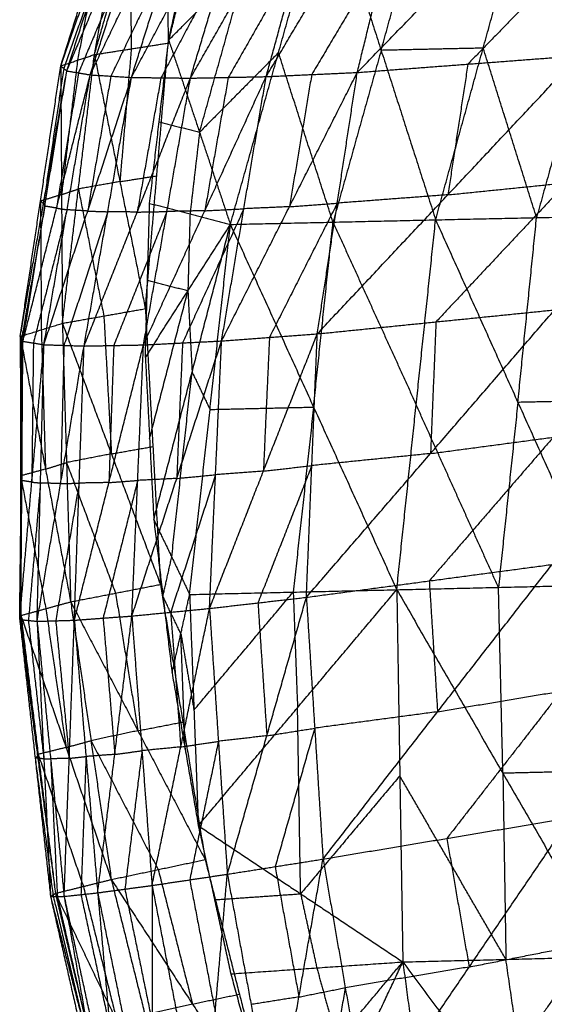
# Model space of a CAD drawing. Header units: millimetres. Extents: x -106 to 110, y -96 to 120.
# Tile 148 of 256: x -105.22 to -101.8, y -7.81 to -1.39. Entities that reach past the tile are written whole.
import ezdxf

# ---------------------------------------------------------------- set-up
doc = ezdxf.new("R2010")
doc.units = ezdxf.units.MM
doc.header["$MEASUREMENT"] = 0
doc.layers.add('Default', color=7, linetype='Continuous', true_color=0x000000)

msp = doc.modelspace()

# ---------------------------------------------------------------- linework, layer by layer
at = {"layer": 'Default'}
for points in [[(-104.2541, -1.5381, 10.8596), (-104.057, -0.7472, 11.2605), (-103.8598, 0.0436, 11.6614)], [(-103.0204, -1.7299, 13.7788), (-102.1714, -0.8572, 13.7281), (-101.3223, 0.0155, 13.6775)], [(-104.9553, -1.6873, 11.799), (-104.6987, -0.8749, 12.1038), (-104.442, -0.0625, 12.4086)], [(-104.7357, -1.6133, 11.2286), (-104.5044, -0.812, 11.5991), (-104.2731, -0.0107, 11.9696)], [(-104.7357, -1.6133, 11.2286), (-104.5889, -0.8379, 11.8186), (-104.442, -0.0625, 12.4086)], [(-104.2731, -0.0107, 11.9696), (-104.2636, -0.7744, 11.4146), (-104.2541, -1.5381, 10.8596)], [(-104.9553, -1.6873, 11.799), (-104.6723, -0.8857, 12.2361), (-104.3893, -0.0841, 12.6733)], [(-104.9158, -1.7196, 12.1592), (-104.6525, -0.9018, 12.4162), (-104.3893, -0.0841, 12.6733)], [(-104.9158, -1.7196, 12.1592), (-104.5748, -0.91, 12.5545), (-104.2338, -0.1003, 12.9498)], [(-104.7629, -1.7455, 12.5458), (-104.4984, -0.9229, 12.7478), (-104.2338, -0.1003, 12.9498)], [(-104.7629, -1.7455, 12.5458), (-104.3684, -0.9274, 12.8819), (-103.9739, -0.1092, 13.218)], [(-104.4935, -1.7622, 12.932), (-104.0531, -0.9355, 13.1937), (-103.6126, -0.1089, 13.4553)], [(-104.4935, -1.7622, 12.932), (-104.2337, -0.9357, 13.075), (-103.9739, -0.1092, 13.218)], [(-104.109, -1.7669, 13.287), (-103.6327, -0.9321, 13.4629), (-103.1564, -0.0974, 13.6388)], [(-104.109, -1.7669, 13.287), (-103.8608, -0.9379, 13.3711), (-103.6126, -0.1089, 13.4553)], [(-103.615, -1.7568, 13.579), (-103.1148, -0.9151, 13.6631), (-102.6147, -0.0733, 13.7473)], [(-103.615, -1.7568, 13.579), (-103.3857, -0.9271, 13.6089), (-103.1564, -0.0974, 13.6388)], [(-103.0204, -1.7299, 13.7788), (-102.8175, -0.9016, 13.763), (-102.6147, -0.0733, 13.7473)], [(-104.2508, -1.5189, 10.8674), (-103.7355, -0.9997, 10.8642), (-103.2202, -0.4804, 10.861)], [(-103.8485, -2.7211, 10.1417), (-103.5343, -1.6008, 10.5013), (-103.2202, -0.4804, 10.861)], [(-103.2202, -0.4804, 10.861), (-102.8648, -1.5857, 10.1045), (-102.5094, -2.691, 9.348)], [(-102.8648, -1.5857, 10.1045), (-102.7096, -1.0258, 10.2859), (-102.5544, -0.4659, 10.4673)], [(-102.5094, -2.691, 9.348), (-102.199, -1.5711, 9.7108), (-101.8886, -0.4513, 10.0737)], [(-101.8886, -0.4513, 10.0737), (-101.5404, -1.5568, 9.3287), (-101.1922, -2.6623, 8.5837)], [(-104.2508, -1.5189, 10.8674), (-104.1419, -1.0192, 11.101), (-104.0329, -0.5196, 11.3346)], [(-104.5044, -0.812, 11.5991), (-104.4996, -1.1939, 11.3216), (-104.4949, -1.5757, 11.0441)], [(-101.4497, -0.8026, 13.745), (-101.8742, -1.239, 13.7704), (-102.2988, -1.6753, 13.7957)], [(-104.6987, -0.8749, 12.1038), (-104.7721, -1.2626, 11.8088), (-104.8455, -1.6503, 11.5138)], [(-104.6525, -0.9018, 12.4162), (-104.794, -1.3026, 12.1976), (-104.9355, -1.7034, 11.9791)], [(-104.4984, -0.9229, 12.7478), (-104.6689, -1.3278, 12.5502), (-104.8394, -1.7326, 12.3525)], [(-104.2337, -0.9357, 13.075), (-104.431, -1.3448, 12.907), (-104.6282, -1.7539, 12.7389)], [(-103.8608, -0.9379, 13.3711), (-104.081, -1.3512, 13.2403), (-104.3013, -1.7645, 13.1095)], [(-103.3857, -0.9271, 13.6089), (-103.6239, -1.3445, 13.5209), (-103.862, -1.7618, 13.433)], [(-102.8175, -0.9016, 13.763), (-103.0676, -1.3225, 13.721), (-103.3177, -1.7434, 13.6789)], [(-104.0496, -2.12, 10.5045), (-103.8926, -1.5598, 10.6844), (-103.7355, -0.9997, 10.8642)], [(-104.7357, -1.6133, 11.2286), (-104.4949, -1.5757, 11.0441), (-104.2541, -1.5381, 10.8596)], [(-104.403, -3.2705, 10.3336), (-104.3286, -2.4043, 10.5966), (-104.2541, -1.5381, 10.8596)], [(-104.3751, -2.5836, 10.5041), (-104.313, -2.0513, 10.6857), (-104.2508, -1.5189, 10.8674)], [(-104.2508, -1.5189, 10.8674), (-104.0496, -2.12, 10.5045), (-103.8485, -2.7211, 10.1417)], [(-104.4949, -1.5757, 11.0441), (-104.5321, -2.0088, 10.9126), (-104.5694, -2.4419, 10.7811)], [(-103.5343, -1.6008, 10.5013), (-103.792, -1.8604, 10.5029), (-104.0496, -2.12, 10.5045)], [(-103.1789, -2.706, 9.7448), (-103.3566, -2.1534, 10.1231), (-103.5343, -1.6008, 10.5013)], [(-102.8648, -1.5857, 10.1045), (-103.0219, -2.1459, 9.9247), (-103.1789, -2.706, 9.7448)], [(-102.199, -1.5711, 9.7108), (-102.5319, -1.5784, 9.9077), (-102.8648, -1.5857, 10.1045)], [(-101.8508, -2.6766, 8.9659), (-102.0249, -2.1239, 9.3384), (-102.199, -1.5711, 9.7108)], [(-101.5404, -1.5568, 9.3287), (-101.6956, -2.1167, 9.1473), (-101.8508, -2.6766, 8.9659)], [(-104.9553, -1.6873, 11.799), (-104.8455, -1.6503, 11.5138), (-104.7357, -1.6133, 11.2286)], [(-104.8455, -1.6503, 11.5138), (-104.8977, -2.0885, 11.3956), (-104.9499, -2.5267, 11.2774)], [(-104.9445, -3.3662, 10.7558), (-104.8401, -2.4898, 10.9922), (-104.7357, -1.6133, 11.2286)], [(-104.7357, -1.6133, 11.2286), (-104.5694, -2.4419, 10.7811), (-104.403, -3.2705, 10.3336)], [(-103.2813, -3.4348, 13.8587), (-102.4292, -2.5278, 13.8356), (-101.5771, -1.6207, 13.8126)], [(-103.0204, -1.7299, 13.7788), (-102.2988, -1.6753, 13.7957), (-101.5771, -1.6207, 13.8126)], [(-105.2193, -3.4511, 11.4277), (-105.0873, -2.5692, 11.6133), (-104.9553, -1.6873, 11.799)], [(-105.2193, -3.4511, 11.4277), (-105.0676, -2.5854, 11.7934), (-104.9158, -1.7196, 12.1592)], [(-105.202, -3.4836, 11.8586), (-105.0589, -2.6016, 12.0089), (-104.9158, -1.7196, 12.1592)], [(-104.9355, -1.7034, 11.9791), (-105.0015, -2.1444, 11.8862), (-105.0676, -2.5854, 11.7934)], [(-104.8394, -1.7326, 12.3525), (-104.9109, -2.1736, 12.2774), (-104.9825, -2.6146, 12.2022)], [(-104.9553, -1.6873, 11.799), (-104.9499, -2.5267, 11.2774), (-104.9445, -3.3662, 10.7558)], [(-104.9553, -1.6873, 11.799), (-104.9355, -1.7034, 11.9791), (-104.9158, -1.7196, 12.1592)], [(-104.9158, -1.7196, 12.1592), (-104.8394, -1.7326, 12.3525), (-104.7629, -1.7455, 12.5458)], [(-103.9057, -3.481, 13.5989), (-103.4631, -2.6055, 13.6888), (-103.0204, -1.7299, 13.7788)], [(-103.615, -1.7568, 13.579), (-103.3177, -1.7434, 13.6789), (-103.0204, -1.7299, 13.7788)], [(-103.2813, -3.4348, 13.8587), (-103.1509, -2.5824, 13.8187), (-103.0204, -1.7299, 13.7788)], [(-102.2988, -1.6753, 13.7957), (-102.364, -2.1015, 13.8157), (-102.4292, -2.5278, 13.8356)], [(-105.202, -3.4836, 11.8586), (-104.9825, -2.6146, 12.2022), (-104.7629, -1.7455, 12.5458)], [(-105.0651, -3.5056, 12.3252), (-104.914, -2.6256, 12.4355), (-104.7629, -1.7455, 12.5458)], [(-105.0651, -3.5056, 12.3252), (-104.7793, -2.6339, 12.6286), (-104.4935, -1.7622, 12.932)], [(-104.8031, -3.5143, 12.7955), (-104.6483, -2.6383, 12.8638), (-104.4935, -1.7622, 12.932)], [(-104.8031, -3.5143, 12.7955), (-104.4561, -2.6406, 13.0413), (-104.109, -1.7669, 13.287)], [(-104.6282, -1.7539, 12.7389), (-104.7038, -2.1939, 12.6838), (-104.7793, -2.6339, 12.6286)], [(-104.7629, -1.7455, 12.5458), (-104.6282, -1.7539, 12.7389), (-104.4935, -1.7622, 12.932)], [(-104.4935, -1.7622, 12.932), (-104.3013, -1.7645, 13.1095), (-104.109, -1.7669, 13.287)], [(-104.3013, -1.7645, 13.1095), (-104.3787, -2.2026, 13.0754), (-104.4561, -2.6406, 13.0413)], [(-104.4154, -3.5069, 13.2327), (-104.0152, -2.6318, 13.4059), (-103.615, -1.7568, 13.579)], [(-104.4154, -3.5069, 13.2327), (-104.2622, -2.6369, 13.2599), (-104.109, -1.7669, 13.287)], [(-104.109, -1.7669, 13.287), (-103.862, -1.7618, 13.433), (-103.615, -1.7568, 13.579)], [(-103.862, -1.7618, 13.433), (-103.9386, -2.1968, 13.4194), (-104.0152, -2.6318, 13.4059)], [(-103.9057, -3.481, 13.5989), (-103.7604, -2.6189, 13.589), (-103.615, -1.7568, 13.579)], [(-103.3177, -1.7434, 13.6789), (-103.3904, -2.1744, 13.6839), (-103.4631, -2.6055, 13.6888)], [(-104.313, -2.0513, 10.6857), (-104.1813, -2.0856, 10.5951), (-104.0496, -2.12, 10.5045)], [(-104.0496, -2.12, 10.5045), (-104.0807, -2.3862, 10.4137), (-104.1118, -2.6524, 10.3229)], [(-104.5694, -2.4419, 10.7811), (-104.449, -2.4231, 10.6889), (-104.3286, -2.4043, 10.5966)], [(-104.9499, -2.5267, 11.2774), (-104.895, -2.5083, 11.1348), (-104.8401, -2.4898, 10.9922)], [(-104.5694, -2.4419, 10.7811), (-104.7047, -2.4658, 10.8867), (-104.8401, -2.4898, 10.9922)], [(-104.8401, -2.4898, 10.9922), (-104.7569, -2.9041, 10.7685), (-104.6738, -3.3184, 10.5447)], [(-101.6549, -2.4495, 13.882), (-102.081, -2.903, 13.8935), (-102.507, -3.3566, 13.905)], [(-102.4292, -2.5278, 13.8356), (-102.0421, -2.4886, 13.8588), (-101.6549, -2.4495, 13.882)], [(-104.9499, -2.5267, 11.2774), (-105.0186, -2.548, 11.4454), (-105.0873, -2.5692, 11.6133)], [(-102.4292, -2.5278, 13.8356), (-102.79, -2.5551, 13.8272), (-103.1509, -2.5824, 13.8187)], [(-105.0589, -2.6016, 12.0089), (-105.1348, -3.0345, 11.826), (-105.2107, -3.4673, 11.6431)], [(-104.914, -2.6256, 12.4355), (-105.0238, -3.0601, 12.2637), (-105.1336, -3.4946, 12.0919)], [(-105.0873, -2.5692, 11.6133), (-105.0846, -2.9889, 11.3525), (-105.0819, -3.4087, 11.0918)], [(-105.0676, -2.5854, 11.7934), (-105.0774, -2.5773, 11.7034), (-105.0873, -2.5692, 11.6133)], [(-105.0676, -2.5854, 11.7934), (-105.0632, -2.5935, 11.9012), (-105.0589, -2.6016, 12.0089)], [(-104.9825, -2.6146, 12.2022), (-105.0207, -2.6081, 12.1055), (-105.0589, -2.6016, 12.0089)], [(-104.9825, -2.6146, 12.2022), (-104.9483, -2.6201, 12.3189), (-104.914, -2.6256, 12.4355)], [(-104.7793, -2.6339, 12.6286), (-104.8467, -2.6297, 12.5321), (-104.914, -2.6256, 12.4355)], [(-104.4029, -3.5892, 10.2705), (-104.389, -3.0864, 10.3873), (-104.3751, -2.5836, 10.5041)], [(-104.3751, -2.5836, 10.5041), (-104.1118, -2.6524, 10.3229), (-103.8485, -2.7211, 10.1417)], [(-104.0152, -2.6318, 13.4059), (-104.1387, -2.6343, 13.3329), (-104.2622, -2.6369, 13.2599)], [(-103.7604, -2.6189, 13.589), (-103.9605, -3.0564, 13.5024), (-104.1606, -3.4939, 13.4158)], [(-104.0152, -2.6318, 13.4059), (-103.8878, -2.6254, 13.4974), (-103.7604, -2.6189, 13.589)], [(-103.4631, -2.6055, 13.6888), (-103.6117, -2.6122, 13.6389), (-103.7604, -2.6189, 13.589)], [(-103.1509, -2.5824, 13.8187), (-103.3722, -3.0201, 13.7738), (-103.5935, -3.4579, 13.7288)], [(-103.4631, -2.6055, 13.6888), (-103.307, -2.5939, 13.7538), (-103.1509, -2.5824, 13.8187)], [(-104.6483, -2.6383, 12.8638), (-104.7912, -3.0741, 12.7121), (-104.9341, -3.5099, 12.5604)], [(-104.7793, -2.6339, 12.6286), (-104.7138, -2.6361, 12.7462), (-104.6483, -2.6383, 12.8638)], [(-104.4561, -2.6406, 13.0413), (-104.5522, -2.6394, 12.9525), (-104.6483, -2.6383, 12.8638)], [(-104.2622, -2.6369, 13.2599), (-104.4357, -3.0737, 13.137), (-104.6093, -3.5106, 13.0141)], [(-104.4561, -2.6406, 13.0413), (-104.3591, -2.6387, 13.1506), (-104.2622, -2.6369, 13.2599)], [(-104.1118, -2.6524, 10.3229), (-104.1187, -2.9038, 10.2645), (-104.1257, -3.1551, 10.2061)], [(-103.8485, -2.7211, 10.1417), (-103.1789, -2.706, 9.7448), (-102.5094, -2.691, 9.348)], [(-102.7628, -5.1038, 9.1768), (-102.6361, -3.8974, 9.2624), (-102.5094, -2.691, 9.348)], [(-102.5094, -2.691, 9.348), (-101.8508, -2.6766, 8.9659), (-101.1922, -2.6623, 8.5837)], [(-102.5094, -2.691, 9.348), (-101.9726, -3.8819, 8.8743), (-101.4357, -5.0728, 8.4007)], [(-101.9726, -3.8819, 8.8743), (-101.9117, -3.2793, 8.9201), (-101.8508, -2.6766, 8.9659)], [(-104.4029, -3.5892, 10.2705), (-104.1257, -3.1551, 10.2061), (-103.8485, -2.7211, 10.1417)], [(-104.348, -4.6468, 10.1262), (-104.0982, -3.684, 10.1339), (-103.8485, -2.7211, 10.1417)], [(-104.1142, -5.1349, 9.9801), (-103.9813, -3.928, 10.0609), (-103.8485, -2.7211, 10.1417)], [(-103.8485, -2.7211, 10.1417), (-103.3056, -3.9125, 9.6592), (-102.7628, -5.1038, 9.1768)], [(-103.3056, -3.9125, 9.6592), (-103.2423, -3.3092, 9.702), (-103.1789, -2.706, 9.7448)], [(-103.1789, -2.706, 9.7448), (-102.9075, -3.3017, 9.5036), (-102.6361, -3.8974, 9.2624)], [(-104.1257, -3.1551, 10.2061), (-104.2573, -3.1208, 10.2967), (-104.389, -3.0864, 10.3873)], [(-104.3754, -4.118, 10.1983), (-104.2505, -3.6366, 10.2022), (-104.1257, -3.1551, 10.2061)], [(-104.1257, -3.1551, 10.2061), (-104.1119, -3.4196, 10.17), (-104.0982, -3.684, 10.1339)], [(-104.9445, -3.3662, 10.7558), (-104.6738, -3.3184, 10.5447), (-104.403, -3.2705, 10.3336)], [(-104.403, -3.2705, 10.3336), (-104.3539, -4.1698, 10.2136), (-104.3048, -5.0692, 10.0935)], [(-104.6738, -3.3184, 10.5447), (-104.6492, -3.768, 10.4847), (-104.6247, -4.2177, 10.4247)], [(-103.3525, -5.1533, 13.9619), (-102.5426, -4.2158, 13.9566), (-101.7328, -3.2783, 13.9513)], [(-103.2813, -3.4348, 13.8587), (-102.507, -3.3566, 13.905), (-101.7328, -3.2783, 13.9513)], [(-105.2193, -3.4511, 11.4277), (-105.0819, -3.4087, 11.0918), (-104.9445, -3.3662, 10.7558)], [(-104.9445, -3.3662, 10.7558), (-104.9173, -4.2746, 10.6556), (-104.8901, -5.1829, 10.5554)], [(-104.9445, -3.3662, 10.7558), (-104.6247, -4.2177, 10.4247), (-104.3048, -5.0692, 10.0935)], [(-102.507, -3.3566, 13.905), (-102.5248, -3.7862, 13.9308), (-102.5426, -4.2158, 13.9566)], [(-105.2193, -3.4511, 11.4277), (-105.2171, -4.3613, 11.3594), (-105.2149, -5.2715, 11.2911)], [(-105.2193, -3.4511, 11.4277), (-105.2107, -3.4673, 11.6431), (-105.202, -3.4836, 11.8586)], [(-105.2193, -3.4511, 11.4277), (-105.0547, -4.317, 10.9916), (-104.8901, -5.1829, 10.5554)], [(-105.2107, -3.4673, 11.6431), (-105.2096, -3.9224, 11.609), (-105.2085, -4.3775, 11.5748)], [(-105.0819, -3.4087, 11.0918), (-105.0683, -3.8628, 11.0417), (-105.0547, -4.317, 10.9916)], [(-103.9846, -5.2258, 13.6747), (-103.633, -4.3303, 13.7667), (-103.2813, -3.4348, 13.8587)], [(-103.9057, -3.481, 13.5989), (-103.5935, -3.4579, 13.7288), (-103.2813, -3.4348, 13.8587)], [(-103.5935, -3.4579, 13.7288), (-103.6132, -3.8941, 13.7478), (-103.633, -4.3303, 13.7667)], [(-103.3525, -5.1533, 13.9619), (-103.3169, -4.2941, 13.9103), (-103.2813, -3.4348, 13.8587)], [(-105.223, -5.2984, 11.7633), (-105.2125, -4.391, 11.8109), (-105.202, -3.4836, 11.8586)], [(-105.223, -5.2984, 11.7633), (-105.1441, -4.402, 12.0442), (-105.0651, -3.5056, 12.3252)], [(-105.2149, -5.2715, 11.2911), (-105.2085, -4.3775, 11.5748), (-105.202, -3.4836, 11.8586)], [(-105.202, -3.4836, 11.8586), (-105.1336, -3.4946, 12.0919), (-105.0651, -3.5056, 12.3252)], [(-105.1336, -3.4946, 12.0919), (-105.1388, -3.9483, 12.0681), (-105.1441, -4.402, 12.0442)], [(-105.1094, -5.3096, 12.275), (-105.0873, -4.4076, 12.3001), (-105.0651, -3.5056, 12.3252)], [(-105.1094, -5.3096, 12.275), (-104.9563, -4.412, 12.5353), (-104.8031, -3.5143, 12.7955)], [(-105.0651, -3.5056, 12.3252), (-104.9341, -3.5099, 12.5604), (-104.8031, -3.5143, 12.7955)], [(-104.9341, -3.5099, 12.5604), (-104.9452, -3.9609, 12.5478), (-104.9563, -4.412, 12.5353)], [(-104.8664, -5.3027, 12.7911), (-104.6409, -4.4048, 13.0119), (-104.4154, -3.5069, 13.2327)], [(-104.8664, -5.3027, 12.7911), (-104.8348, -4.4085, 12.7933), (-104.8031, -3.5143, 12.7955)], [(-104.8031, -3.5143, 12.7955), (-104.6093, -3.5106, 13.0141), (-104.4154, -3.5069, 13.2327)], [(-104.6093, -3.5106, 13.0141), (-104.6251, -3.9577, 13.013), (-104.6409, -4.4048, 13.0119)], [(-104.4911, -5.2753, 13.2715), (-104.1984, -4.3781, 13.4352), (-103.9057, -3.481, 13.5989)], [(-104.4911, -5.2753, 13.2715), (-104.4532, -4.3911, 13.2521), (-104.4154, -3.5069, 13.2327)], [(-104.4154, -3.5069, 13.2327), (-104.1606, -3.4939, 13.4158), (-103.9057, -3.481, 13.5989)], [(-104.1606, -3.4939, 13.4158), (-104.1795, -3.936, 13.4255), (-104.1984, -4.3781, 13.4352)], [(-103.9846, -5.2258, 13.6747), (-103.9452, -4.3534, 13.6368), (-103.9057, -3.481, 13.5989)], [(-104.4029, -3.5892, 10.2705), (-104.3754, -4.118, 10.1983), (-104.348, -4.6468, 10.1262)], [(-104.2311, -4.8909, 10.0531), (-104.1646, -4.2874, 10.0935), (-104.0982, -3.684, 10.1339)], [(-104.0982, -3.684, 10.1339), (-104.0398, -3.806, 10.0974), (-103.9813, -3.928, 10.0609)], [(-103.9813, -3.928, 10.0609), (-103.6435, -3.9202, 9.8601), (-103.3056, -3.9125, 9.6592)], [(-103.3056, -3.9125, 9.6592), (-103.372, -4.5159, 9.6188), (-103.4385, -5.1193, 9.5784)], [(-102.0992, -5.0883, 8.7887), (-102.3677, -4.4929, 9.0256), (-102.6361, -3.8974, 9.2624)], [(-101.9726, -3.8819, 8.8743), (-102.0359, -4.4851, 8.8315), (-102.0992, -5.0883, 8.7887)], [(-101.314, -3.8676, 8.4922), (-101.6433, -3.8747, 8.6833), (-101.9726, -3.8819, 8.8743)], [(-101.7411, -4.1088, 14.0112), (-102.146, -4.5775, 14.0138), (-102.5509, -5.0462, 14.0165)], [(-102.5426, -4.2158, 13.9566), (-102.1418, -4.1623, 13.9839), (-101.7411, -4.1088, 14.0112)], [(-104.6247, -4.2177, 10.4247), (-104.4893, -4.1938, 10.3191), (-104.3539, -4.1698, 10.2136)], [(-104.6247, -4.2177, 10.4247), (-104.771, -4.2461, 10.5401), (-104.9173, -4.2746, 10.6556)], [(-102.5426, -4.2158, 13.9566), (-102.9298, -4.2549, 13.9335), (-103.3169, -4.2941, 13.9103)], [(-105.0547, -4.317, 10.9916), (-104.986, -4.2958, 10.8236), (-104.9173, -4.2746, 10.6556)], [(-104.9173, -4.2746, 10.6556), (-104.7574, -4.7003, 10.49), (-104.5975, -5.126, 10.3245)], [(-103.3169, -4.2941, 13.9103), (-103.4927, -4.7418, 13.8643), (-103.6686, -5.1896, 13.8183)], [(-103.633, -4.3303, 13.7667), (-103.4749, -4.3122, 13.8385), (-103.3169, -4.2941, 13.9103)], [(-105.0547, -4.317, 10.9916), (-105.1359, -4.3391, 11.1755), (-105.2171, -4.3613, 11.3594)], [(-105.2171, -4.3613, 11.3594), (-105.1348, -4.7942, 11.1413), (-105.0525, -5.2272, 10.9232)], [(-105.2085, -4.3775, 11.5748), (-105.2128, -4.3694, 11.4671), (-105.2171, -4.3613, 11.3594)], [(-103.9452, -4.3534, 13.6368), (-104.0915, -4.802, 13.555), (-104.2379, -5.2506, 13.4731)], [(-104.1984, -4.3781, 13.4352), (-104.0718, -4.3658, 13.536), (-103.9452, -4.3534, 13.6368)], [(-103.633, -4.3303, 13.7667), (-103.7891, -4.3419, 13.7018), (-103.9452, -4.3534, 13.6368)], [(-105.2125, -4.391, 11.8109), (-105.2157, -4.8379, 11.669), (-105.219, -5.2849, 11.5272)], [(-105.2085, -4.3775, 11.5748), (-105.2105, -4.3842, 11.6929), (-105.2125, -4.391, 11.8109)], [(-105.1441, -4.402, 12.0442), (-105.1783, -4.3965, 11.9276), (-105.2125, -4.391, 11.8109)], [(-105.0873, -4.4076, 12.3001), (-105.1267, -4.8558, 12.1596), (-105.1662, -5.304, 12.0191)], [(-105.1441, -4.402, 12.0442), (-105.1157, -4.4048, 12.1722), (-105.0873, -4.4076, 12.3001)], [(-104.9563, -4.412, 12.5353), (-105.0218, -4.4098, 12.4177), (-105.0873, -4.4076, 12.3001)], [(-104.8348, -4.4085, 12.7933), (-104.9114, -4.8573, 12.6632), (-104.9879, -5.3062, 12.533)], [(-104.9563, -4.412, 12.5353), (-104.8955, -4.4102, 12.6643), (-104.8348, -4.4085, 12.7933)], [(-104.6409, -4.4048, 13.0119), (-104.7378, -4.4066, 12.9026), (-104.8348, -4.4085, 12.7933)], [(-104.4532, -4.3911, 13.2521), (-104.566, -4.84, 13.1417), (-104.6787, -5.289, 13.0313)], [(-104.6409, -4.4048, 13.0119), (-104.5471, -4.3979, 13.132), (-104.4532, -4.3911, 13.2521)], [(-104.1984, -4.3781, 13.4352), (-104.3258, -4.3846, 13.3437), (-104.4532, -4.3911, 13.2521)], [(-104.348, -4.6468, 10.1262), (-104.2884, -5.1468, 10.0973), (-104.2288, -5.6467, 10.0684)], [(-104.348, -4.6468, 10.1262), (-104.2311, -4.8909, 10.0531), (-104.1142, -5.1349, 9.9801)], [(-104.2884, -5.1468, 10.0973), (-104.2597, -5.0188, 10.0752), (-104.2311, -4.8909, 10.0531)], [(-103.3525, -5.1533, 13.9619), (-102.5509, -5.0462, 14.0165), (-101.7494, -4.9392, 14.071)], [(-103.244, -6.8608, 14.0646), (-102.4967, -5.9, 14.0678), (-101.7494, -4.9392, 14.071)], [(-104.8901, -5.1829, 10.5554), (-104.5975, -5.126, 10.3245), (-104.3048, -5.0692, 10.0935)], [(-104.3048, -5.0692, 10.0935), (-104.1589, -5.9667, 10.0852), (-104.013, -6.8643, 10.0769)], [(-102.7628, -5.1038, 9.1768), (-102.0992, -5.0883, 8.7887), (-101.4357, -5.0728, 8.4007)], [(-102.5509, -5.0462, 14.0165), (-102.5238, -5.4731, 14.0422), (-102.4967, -5.9, 14.0678)], [(-104.5975, -5.126, 10.3245), (-104.5245, -5.5748, 10.3203), (-104.4516, -6.0236, 10.3161)], [(-104.2288, -5.6467, 10.0684), (-104.1715, -5.3908, 10.0243), (-104.1142, -5.1349, 9.9801)], [(-104.1142, -5.1349, 9.9801), (-103.4385, -5.1193, 9.5784), (-102.7628, -5.1038, 9.1768)], [(-104.1142, -5.1349, 9.9801), (-104.0859, -5.8887, 10.0249), (-104.0576, -6.6426, 10.0696)], [(-104.0859, -5.8887, 10.0249), (-103.7622, -5.504, 9.8017), (-103.4385, -5.1193, 9.5784)], [(-104.0576, -6.6426, 10.0696), (-103.4102, -5.8732, 9.6232), (-102.7628, -5.1038, 9.1768)], [(-103.4385, -5.1193, 9.5784), (-103.4243, -5.4963, 9.6008), (-103.4102, -5.8732, 9.6232)], [(-102.7628, -5.1038, 9.1768), (-102.7429, -6.3177, 9.3085), (-102.7231, -7.5316, 9.4403)], [(-102.7628, -5.1038, 9.1768), (-102.0704, -6.3011, 8.913), (-101.3781, -7.4983, 8.6492)], [(-102.0704, -6.3011, 8.913), (-102.0848, -5.6947, 8.8509), (-102.0992, -5.0883, 8.7887)], [(-105.2149, -5.2715, 11.2911), (-105.0525, -5.2272, 10.9232), (-104.8901, -5.1829, 10.5554)], [(-104.8901, -5.1829, 10.5554), (-104.7577, -6.0885, 10.5591), (-104.6254, -6.9941, 10.5628)], [(-104.8901, -5.1829, 10.5554), (-104.4516, -6.0236, 10.3161), (-104.013, -6.8643, 10.0769)], [(-104.1715, -5.3908, 10.0243), (-104.2299, -5.2688, 10.0608), (-104.2884, -5.1468, 10.0973)], [(-103.9846, -5.2258, 13.6747), (-103.6686, -5.1896, 13.8183), (-103.3525, -5.1533, 13.9619)], [(-103.8683, -6.9595, 13.7751), (-103.6104, -6.0564, 13.8685), (-103.3525, -5.1533, 13.9619)], [(-103.6686, -5.1896, 13.8183), (-103.6395, -5.623, 13.8434), (-103.6104, -6.0564, 13.8685)], [(-103.3525, -5.1533, 13.9619), (-103.2983, -6.0071, 14.0133), (-103.244, -6.8608, 14.0646)], [(-105.0525, -5.2272, 10.9232), (-104.9863, -5.68, 10.9251), (-104.9202, -6.1328, 10.927)], [(-104.4911, -5.2753, 13.2715), (-104.2379, -5.2506, 13.4731), (-103.9846, -5.2258, 13.6747)], [(-104.3594, -7.0328, 13.3646), (-104.172, -6.1293, 13.5196), (-103.9846, -5.2258, 13.6747)], [(-104.2379, -5.2506, 13.4731), (-104.2049, -5.6899, 13.4964), (-104.172, -6.1293, 13.5196)], [(-103.9846, -5.2258, 13.6747), (-103.9265, -6.0927, 13.7249), (-103.8683, -6.9595, 13.7751)], [(-105.223, -5.2984, 11.7633), (-105.219, -5.2849, 11.5272), (-105.2149, -5.2715, 11.2911)], [(-105.223, -5.2984, 11.7633), (-105.1662, -5.304, 12.0191), (-105.1094, -5.3096, 12.275)], [(-105.223, -5.2984, 11.7633), (-105.1224, -6.2015, 11.7894), (-105.0217, -7.1046, 11.8155)], [(-105.223, -5.2984, 11.7633), (-105.1064, -6.1913, 11.5454), (-104.9897, -7.0843, 11.3275)], [(-105.219, -5.2849, 11.5272), (-105.1627, -5.7381, 11.5363), (-105.1064, -6.1913, 11.5454)], [(-105.2149, -5.2715, 11.2911), (-105.1023, -6.1779, 11.3093), (-104.9897, -7.0843, 11.3275)], [(-105.2149, -5.2715, 11.2911), (-104.9202, -6.1328, 10.927), (-104.6254, -6.9941, 10.5628)], [(-105.1662, -5.304, 12.0191), (-105.1159, -5.7556, 12.0322), (-105.0656, -6.2071, 12.0452)], [(-105.1094, -5.3096, 12.275), (-104.9879, -5.3062, 12.533), (-104.8664, -5.3027, 12.7911)], [(-105.1094, -5.3096, 12.275), (-105.0656, -6.2071, 12.0452), (-105.0217, -7.1046, 11.8155)], [(-105.1094, -5.3096, 12.275), (-105.0212, -6.2069, 12.3088), (-104.933, -7.1041, 12.3427)], [(-104.9879, -5.3062, 12.533), (-104.9438, -5.7548, 12.55), (-104.8997, -6.2034, 12.5669)], [(-104.933, -7.1041, 12.3427), (-104.8997, -6.2034, 12.5669), (-104.8664, -5.3027, 12.7911)], [(-104.8664, -5.3027, 12.7911), (-104.6787, -5.289, 13.0313), (-104.4911, -5.2753, 13.2715)], [(-104.8664, -5.3027, 12.7911), (-104.7902, -6.1917, 12.832), (-104.714, -7.0807, 12.8728)], [(-104.714, -7.0807, 12.8728), (-104.6025, -6.178, 13.0722), (-104.4911, -5.2753, 13.2715)], [(-104.6787, -5.289, 13.0313), (-104.6406, -5.7335, 13.0518), (-104.6025, -6.178, 13.0722)], [(-104.4911, -5.2753, 13.2715), (-104.4252, -6.154, 13.318), (-104.3594, -7.0328, 13.3646)], [(-104.1715, -5.3908, 10.0243), (-104.1287, -5.6398, 10.0246), (-104.0859, -5.8887, 10.0249)], [(-104.1432, -6.1447, 10.069), (-104.1573, -5.7677, 10.0466), (-104.1715, -5.3908, 10.0243)], [(-104.2288, -5.6467, 10.0684), (-104.1432, -6.1447, 10.069), (-104.0576, -6.6426, 10.0696)], [(-102.4967, -5.9, 14.0678), (-102.0927, -5.8325, 14.0918), (-101.6887, -5.765, 14.1157)], [(-101.6887, -5.765, 14.1157), (-102.0623, -6.2455, 14.1141), (-102.436, -6.7259, 14.1125)], [(-103.3903, -7.0871, 9.755), (-103.4003, -6.4802, 9.6891), (-103.4102, -5.8732, 9.6232)], [(-102.4967, -5.9, 14.0678), (-102.8975, -5.9535, 14.0406), (-103.2983, -6.0071, 14.0133)], [(-104.4516, -6.0236, 10.3161), (-104.3053, -5.9952, 10.2007), (-104.1589, -5.9667, 10.0852)], [(-104.4516, -6.0236, 10.3161), (-104.6046, -6.056, 10.4376), (-104.7577, -6.0885, 10.5591)], [(-103.6104, -6.0564, 13.8685), (-103.4543, -6.0317, 13.9409), (-103.2983, -6.0071, 14.0133)], [(-103.2983, -6.0071, 14.0133), (-103.4272, -6.4586, 13.9666), (-103.5562, -6.9102, 13.9199)], [(-104.9202, -6.1328, 10.927), (-104.8389, -6.1106, 10.743), (-104.7577, -6.0885, 10.5591)], [(-104.7577, -6.0885, 10.5591), (-104.5385, -6.5088, 10.4395), (-104.3192, -6.9292, 10.3199)], [(-104.172, -6.1293, 13.5196), (-104.0492, -6.111, 13.6223), (-103.9265, -6.0927, 13.7249)], [(-103.9265, -6.0927, 13.7249), (-104.0202, -6.5444, 13.6474), (-104.1138, -6.9962, 13.5698)], [(-103.6104, -6.0564, 13.8685), (-103.7684, -6.0745, 13.7967), (-103.9265, -6.0927, 13.7249)], [(-104.9202, -6.1328, 10.927), (-105.0112, -6.1553, 11.1181), (-105.1023, -6.1779, 11.3093)], [(-104.6025, -6.178, 13.0722), (-104.5139, -6.166, 13.1951), (-104.4252, -6.154, 13.318)], [(-104.4252, -6.154, 13.318), (-104.4809, -6.6054, 13.2184), (-104.5367, -7.0568, 13.1187)], [(-104.172, -6.1293, 13.5196), (-104.2986, -6.1417, 13.4188), (-104.4252, -6.154, 13.318)], [(-105.1064, -6.1913, 11.5454), (-105.1144, -6.1964, 11.6674), (-105.1224, -6.2015, 11.7894)], [(-105.1224, -6.2015, 11.7894), (-105.064, -6.648, 11.6804), (-105.0057, -7.0945, 11.5715)], [(-105.0656, -6.2071, 12.0452), (-105.094, -6.2043, 11.9173), (-105.1224, -6.2015, 11.7894)], [(-105.1064, -6.1913, 11.5454), (-105.1043, -6.1846, 11.4273), (-105.1023, -6.1779, 11.3093)], [(-105.1023, -6.1779, 11.3093), (-104.9549, -6.6086, 11.1272), (-104.8075, -7.0392, 10.9452)], [(-105.0656, -6.2071, 12.0452), (-105.0434, -6.207, 12.177), (-105.0212, -6.2069, 12.3088)], [(-104.8997, -6.2034, 12.5669), (-104.9605, -6.2052, 12.4378), (-105.0212, -6.2069, 12.3088)], [(-105.0212, -6.2069, 12.3088), (-104.9993, -6.6556, 12.1939), (-104.9774, -7.1044, 12.0791)], [(-104.8997, -6.2034, 12.5669), (-104.845, -6.1976, 12.6994), (-104.7902, -6.1917, 12.832)], [(-104.7902, -6.1917, 12.832), (-104.8068, -6.6421, 12.7199), (-104.8235, -7.0924, 12.6077)], [(-104.6025, -6.178, 13.0722), (-104.6964, -6.1849, 12.9521), (-104.7902, -6.1917, 12.832)], [(-101.4069, -6.2856, 8.525), (-101.7386, -6.2933, 8.719), (-102.0704, -6.3011, 8.913)], [(-102.7429, -6.3177, 9.3085), (-103.0666, -6.7024, 9.5317), (-103.3903, -7.0871, 9.755)], [(-102.0506, -7.5149, 9.0447), (-102.3967, -6.9163, 9.1766), (-102.7429, -6.3177, 9.3085)], [(-102.0704, -6.3011, 8.913), (-102.0605, -6.908, 8.9789), (-102.0506, -7.5149, 9.0447)], [(-103.244, -6.8608, 14.0646), (-102.436, -6.7259, 14.1125), (-101.6279, -6.5909, 14.1604)], [(-102.9534, -8.5389, 14.1479), (-102.2907, -7.5649, 14.1541), (-101.6279, -6.5909, 14.1604)], [(-104.0576, -6.6426, 10.0696), (-103.9516, -7.1261, 10.0951), (-103.8456, -7.6095, 10.1205)], [(-104.0576, -6.6426, 10.0696), (-103.3903, -7.0871, 9.755), (-102.7231, -7.5316, 9.4403)], [(-102.436, -6.7259, 14.1125), (-102.3633, -7.1454, 14.1333), (-102.2907, -7.5649, 14.1541)], [(-104.6254, -6.9941, 10.5628), (-104.3192, -6.9292, 10.3199), (-104.013, -6.8643, 10.0769)], [(-104.013, -6.8643, 10.0769), (-103.7895, -7.7417, 10.1583), (-103.5659, -8.6192, 10.2396)], [(-103.8683, -6.9595, 13.7751), (-103.5562, -6.9102, 13.9199), (-103.244, -6.8608, 14.0646)], [(-103.5583, -8.6595, 13.877), (-103.4012, -7.7602, 13.9708), (-103.244, -6.8608, 14.0646)], [(-103.244, -6.8608, 14.0646), (-103.0987, -7.6998, 14.1062), (-102.9534, -8.5389, 14.1479)], [(-104.3192, -6.9292, 10.3199), (-104.2074, -7.3679, 10.3605), (-104.0956, -7.8066, 10.4012)], [(-103.5562, -6.9102, 13.9199), (-103.4787, -7.3352, 13.9453), (-103.4012, -7.7602, 13.9708)], [(-104.9897, -7.0843, 11.3275), (-104.8075, -7.0392, 10.9452), (-104.6254, -6.9941, 10.5628)], [(-104.6254, -6.9941, 10.5628), (-104.4051, -7.8777, 10.649), (-104.1848, -8.7614, 10.7351)], [(-104.6254, -6.9941, 10.5628), (-104.0956, -7.8066, 10.4012), (-103.5659, -8.6192, 10.2396)], [(-104.3594, -7.0328, 13.3646), (-104.1138, -6.9962, 13.5698), (-103.8683, -6.9595, 13.7751)], [(-104.1138, -6.9962, 13.5698), (-104.0307, -7.4262, 13.5999), (-103.9476, -7.8562, 13.6299)], [(-104.0269, -8.7529, 13.4847), (-103.9476, -7.8562, 13.6299), (-103.8683, -6.9595, 13.7751)], [(-103.8683, -6.9595, 13.7751), (-103.7133, -7.8095, 13.8261), (-103.5583, -8.6595, 13.877)], [(-104.8075, -7.0392, 10.9452), (-104.6974, -7.481, 10.9882), (-104.5872, -7.9229, 11.0313)], [(-104.714, -7.0807, 12.8728), (-104.5367, -7.0568, 13.1187), (-104.3594, -7.0328, 13.3646)], [(-104.5367, -7.0568, 13.1187), (-104.4476, -7.4912, 13.1529), (-104.3585, -7.9256, 13.1871)], [(-104.3594, -7.0328, 13.3646), (-104.3585, -7.9256, 13.1871), (-104.3577, -8.8183, 13.0097)], [(-104.3594, -7.0328, 13.3646), (-104.1931, -7.8929, 13.4246), (-104.0269, -8.7529, 13.4847)], [(-105.0217, -7.1046, 11.8155), (-105.0057, -7.0945, 11.5715), (-104.9897, -7.0843, 11.3275)], [(-105.0217, -7.1046, 11.8155), (-104.9774, -7.1044, 12.0791), (-104.933, -7.1041, 12.3427)], [(-105.0217, -7.1046, 11.8155), (-104.8213, -7.9855, 11.8966), (-104.6209, -8.8665, 11.9777)], [(-105.0217, -7.1046, 11.8155), (-104.7964, -7.9784, 11.6562), (-104.5712, -8.8522, 11.497)], [(-105.0057, -7.0945, 11.5715), (-104.9011, -7.5364, 11.6139), (-104.7964, -7.9784, 11.6562)], [(-104.9897, -7.0843, 11.3275), (-104.7804, -7.9683, 11.4122), (-104.5712, -8.8522, 11.497)], [(-104.9897, -7.0843, 11.3275), (-104.5872, -7.9229, 11.0313), (-104.1848, -8.7614, 10.7351)], [(-104.9774, -7.1044, 12.0791), (-104.8772, -7.5448, 12.1196), (-104.777, -7.9853, 12.1602)], [(-104.933, -7.1041, 12.3427), (-104.8235, -7.0924, 12.6077), (-104.714, -7.0807, 12.8728)], [(-104.933, -7.1041, 12.3427), (-104.777, -7.9853, 12.1602), (-104.6209, -8.8665, 11.9777)], [(-104.933, -7.1041, 12.3427), (-104.7432, -7.98, 12.4182), (-104.5534, -8.8558, 12.4938)], [(-104.8235, -7.0924, 12.6077), (-104.7286, -7.5304, 12.6455), (-104.6337, -7.9683, 12.6833)], [(-104.714, -7.0807, 12.8728), (-104.6337, -7.9683, 12.6833), (-104.5534, -8.8558, 12.4938)], [(-104.714, -7.0807, 12.8728), (-104.5358, -7.9495, 12.9413), (-104.3577, -8.8183, 13.0097)], [(-103.9516, -7.1261, 10.0951), (-103.671, -7.1066, 9.925), (-103.3903, -7.0871, 9.755)], [(-103.3903, -7.0871, 9.755), (-103.3373, -7.3288, 9.7677), (-103.2844, -7.5705, 9.7804)], [(-102.2907, -7.5649, 14.1541), (-101.8926, -7.4858, 14.1692), (-101.4945, -7.4067, 14.1843)], [(-101.4945, -7.4067, 14.1843), (-101.8259, -7.8937, 14.1812), (-102.1573, -8.3807, 14.1781)], [(-102.7231, -7.5316, 9.4403), (-102.0506, -7.5149, 9.0447), (-101.3781, -7.4983, 8.6492)], [(-103.8456, -7.6095, 10.1205), (-103.2844, -7.5705, 9.7804), (-102.7231, -7.5316, 9.4403)], [(-103.5843, -8.5587, 10.2306), (-103.1537, -8.0452, 9.8354), (-102.7231, -7.5316, 9.4403)], [(-103.43, -9.0329, 10.3131), (-103.0765, -8.2822, 9.8767), (-102.7231, -7.5316, 9.4403)], [(-103.2844, -7.5705, 9.7804), (-103.219, -7.8079, 9.8079), (-103.1537, -8.0452, 9.8354)], [(-102.2907, -7.5649, 14.1541), (-102.6947, -7.6324, 14.1302), (-103.0987, -7.6998, 14.1062)], [(-102.7231, -7.5316, 9.4403), (-102.5703, -8.6779, 9.7621), (-102.4176, -9.8241, 10.0839)], [(-102.7231, -7.5316, 9.4403), (-101.8843, -8.66, 9.3576), (-101.0456, -9.7885, 9.275)], [(-101.8843, -8.66, 9.3576), (-101.9674, -8.0875, 9.2012), (-102.0506, -7.5149, 9.0447)], [(-103.8456, -7.6095, 10.1205), (-103.715, -8.0841, 10.1755), (-103.5843, -8.5587, 10.2306)], [(-103.4012, -7.7602, 13.9708), (-103.25, -7.73, 14.0385), (-103.0987, -7.6998, 14.1062)], [(-103.0987, -7.6998, 14.1062), (-103.1773, -8.1495, 14.0593), (-103.2559, -8.5992, 14.0124)], [(-104.0956, -7.8066, 10.4012), (-103.9426, -7.7742, 10.2797), (-103.7895, -7.7417, 10.1583)], [(-103.4012, -7.7602, 13.9708), (-103.5573, -7.7848, 13.8985), (-103.7133, -7.8095, 13.8261)], [(-104.0956, -7.8066, 10.4012), (-104.2504, -7.8422, 10.5251), (-104.4051, -7.8777, 10.649)]]:
    msp.add_open_spline(points, degree=2, dxfattribs=at)

doc.saveas('drawing.dxf')
